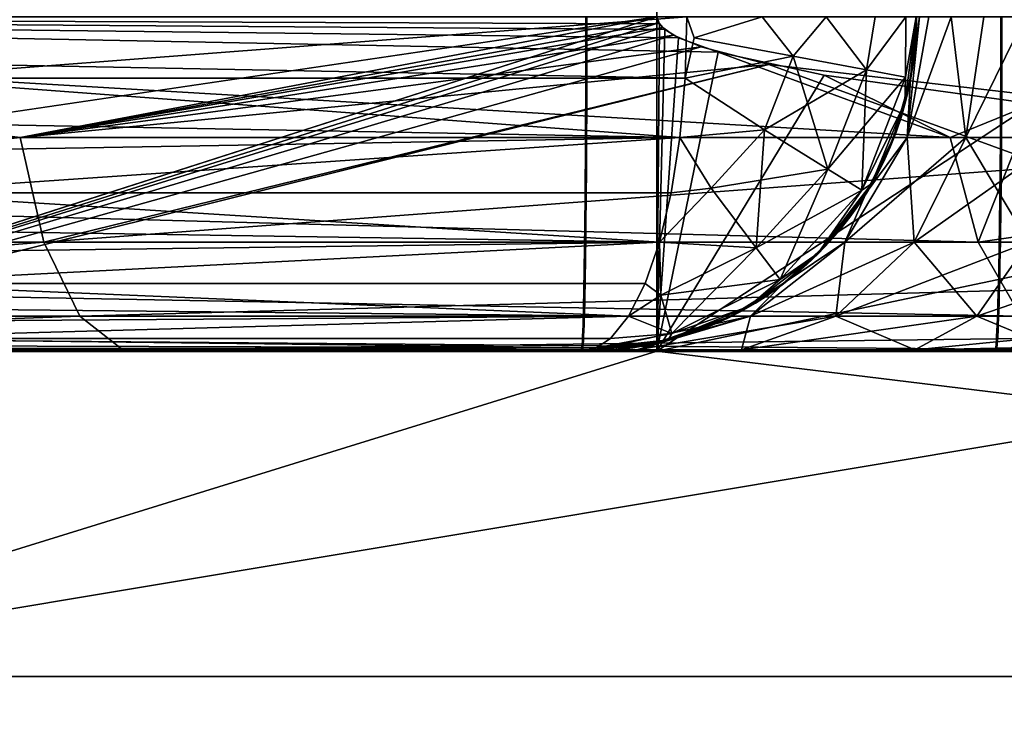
# Model space of a CAD drawing. Header units: millimetres. Extents: x 0 to 359, y -334 to 1.
# Tile 26 of 216: x 57.114 to 57.703, y -332.724 to -332.302. Entities that reach past the tile are written whole.
import ezdxf

# ---------------------------------------------------------------- set-up
doc = ezdxf.new("R2010")
doc.units = ezdxf.units.MM
doc.header["$MEASUREMENT"] = 0
doc.layers.add('0 Misc', color=7, linetype='Continuous', lineweight=35)
doc.layers.add('10 Raster Images', color=7, linetype='Continuous', lineweight=35)

msp = doc.modelspace()

# ---------------------------------------------------------------- linework, layer by layer
at = {"layer": '0 Misc', "color": 160, "linetype": 'Continuous', "lineweight": 25}
for p, q in [((50.60258, -332.5, 279.40315), (57.63943, -332.5, 279.37348)), ((50.60258, -332.5, 279.40315), (57.69743, -332.5, 279.40315)), ((50.60258, -332.5, 296.59685), (57.69743, -332.5, 296.59685)), ((50.60258, -332.5, 296.59685), (57.63943, -332.5, 296.62652)), ((50.66426, -332.5, 279.37117), (57.63943, -332.5, 279.37348)), ((50.66426, -332.5, 296.62883), (57.63943, -332.5, 296.62652)), ((50.66426, -332.5, 296.62883), (57.58052, -332.5, 296.671)), ((50.71948, -332.5, 279.329), (57.58052, -332.5, 279.329)), ((50.71948, -332.5, 279.329), (57.63943, -332.5, 279.37348)), ((50.71948, -332.5, 296.671), (57.58052, -332.5, 296.671)), ((50.71948, -332.5, 296.671), (57.53079, -332.5, 296.72555)), ((50.76921, -332.5, 279.27445), (57.53079, -332.5, 279.27445)), ((50.76921, -332.5, 279.27445), (57.58052, -332.5, 279.329)), ((50.76921, -332.5, 296.72555), (57.53079, -332.5, 296.72555)), ((50.76921, -332.5, 296.72555), (57.49194, -332.5, 296.78831)), ((50.80806, -332.5, 279.21169), (57.49194, -332.5, 279.21169)), ((50.80806, -332.5, 279.21169), (57.53079, -332.5, 279.27445)), ((50.80806, -332.5, 296.78831), (57.49194, -332.5, 296.78831)), ((50.80806, -332.5, 296.78831), (57.46527, -332.5, 296.85714)), ((50.83473, -332.5, 279.14286), (57.45383, -332.5, 279.08866)), ((50.83473, -332.5, 279.14286), (57.46527, -332.5, 279.14286)), ((50.83473, -332.5, 279.14286), (57.49194, -332.5, 279.21169)), ((50.83473, -332.5, 296.85714), (57.46527, -332.5, 296.85714)), ((50.83473, -332.5, 296.85714), (57.45383, -332.5, 296.91134)), ((50.8483, -332.5, 279.0703), (57.45383, -332.5, 279.08866)), ((50.8483, -332.5, 296.9297), (57.45383, -332.5, 296.91134)), ((50.8483, -332.5, 296.9297), (57.45, -332.5, 296.96661)), ((50.85001, -332.5, 278.03978), (57.45, -332.5, 278.03978)), ((50.85001, -332.5, 278.03978), (57.45, -332.5, 279.03339)), ((50.85001, -332.5, 279.03339), (57.45, -332.5, 279.03339)), ((50.85001, -332.5, 279.03339), (57.45383, -332.5, 279.08866)), ((50.85001, -332.5, 296.96661), (57.45, -332.5, 296.96661)), ((50.85001, -332.5, 296.96661), (57.45, -332.5, 297.96022)), ((50.85001, -332.5, 297.96022), (57.45, -332.5, 297.96022)), ((52.72125, -332.5, 277.60506), (57.45, -332.5, 278.03978)), ((54.15, -332.5, 296.3), (57.69743, -332.5, 296.59685)), ((55.38705, -332.5, 279.79271), (57.69743, -332.5, 279.40315)), ((55.38705, -332.5, 279.79271), (59.17796, -332.5, 280.17634)), ((55.38705, -332.5, 296.20729), (57.69743, -332.5, 296.59685)), ((56.59647, -332.5, 295.93126), (59.17796, -332.5, 295.82366)), ((56.59647, -332.5, 295.93126), (57.69743, -332.5, 296.59685)), ((57.18233, -332.5, 280.27375), (59.17796, -332.5, 280.17634)), ((57.18233, -332.5, 280.27375), (60.2402, -332.5, 280.97153))]:
    msp.add_line(p, q, dxfattribs=at).dxf.unprotected_set("ltscale", 0)
at = {"layer": '0 Misc', "color": 160, "linetype": 'Continuous', "lineweight": 50}
for p, q in [((57.45, -332.5, 297.96022), (57.45, -332.5, 296.9666)), ((57.45, -332.5, 279.0334), (57.45, -332.5, 278.03978))]:
    msp.add_line(p, q, dxfattribs=at).dxf.unprotected_set("ltscale", 0)
at = {"layer": '0 Misc', "color": 160, "linetype": 'Continuous', "lineweight": 50, "extrusion": (0, 0, -1)}
for centre in [(-57.45, -332.3, -297.96022), (-57.45, -332.3, -279.0334)]:
    msp.add_arc(centre, 0.2, 180, 270, dxfattribs=at).dxf.unprotected_set("ltscale", 0)
at = {"layer": '0 Misc', "color": 160, "linetype": 'Continuous', "lineweight": 50}
for centre in [(57.45, -332.3, 296.9666), (57.45, -332.3, 278.03978)]:
    msp.add_arc(centre, 0.2, 270, 0, dxfattribs=at).dxf.unprotected_set("ltscale", 0)
at = {"layer": '0 Misc', "color": 160, "linetype": 'Continuous', "lineweight": 50, "extrusion": (-0.999903, 0, -0.013959)}
msp.add_arc((332.3, 277.21077, -61.32544), 0.2, 270, 0, dxfattribs=at).dxf.unprotected_set("ltscale", 0)
at = {"layer": '0 Misc', "color": 160, "linetype": 'Continuous', "lineweight": 50, "extrusion": (-0.999903, 0, 0.013959)}
msp.add_arc((332.3, 298.73311, -53.2853), 0.2, 0, 90, dxfattribs=at).dxf.unprotected_set("ltscale", 0)
at = {"layer": '0 Misc', "color": 160, "linetype": 'Continuous', "lineweight": 50, "extrusion": (0.999841, 0, 0.01785)}
msp.add_arc((-332.3, 278.32871, 62.6757), 0.2, 180, 270, dxfattribs=at).dxf.unprotected_set("ltscale", 0)
at = {"layer": '0 Misc', "color": 160, "linetype": 'Continuous', "lineweight": 50, "extrusion": (0.999841, 0, -0.01785)}
msp.add_arc((-332.3, 297.57952, 52.39384), 0.2, 90, 180, dxfattribs=at).dxf.unprotected_set("ltscale", 0)
at = {"layer": '0 Misc', "color": 160, "linetype": 'Continuous', "lineweight": 50, "extrusion": (0, 1, 0)}
for radius, start, end in [(10.49267, 251.669044, 288.330956), (10.49267, 71.669044, 108.330956), (9.3, 112.423113, 247.576887)]:
    msp.add_arc((-54.15, 288, -332.5), radius, start, end, dxfattribs=at).dxf.unprotected_set("ltscale", 0)
at = {"layer": '0 Misc', "color": 160, "linetype": 'Continuous', "lineweight": 50, "extrusion": (0, -1, 0)}
for centre, start, end in [((57.85, 279.0334, 332.5), 112.42311, 180), ((57.85, 296.9666, 332.5), 180, 247.57689)]:
    msp.add_arc(centre, 0.4, start, end, dxfattribs=at).dxf.unprotected_set("ltscale", 0)
at = {"layer": '0 Misc', "color": 7, "lineweight": 25}
for points in [[(49.39999, -316, 286.75), (49.64268, -333.63063, 286.75), (59.4, -316, 286.75)], [(59.4, -316, 289.25), (49.39999, -333.58032, 289.25), (49.39999, -316, 289.25)], [(49.39999, -333.58032, 289.25), (59.4, -316, 289.25), (49.39999, -333.59941, 289.25)], [(49.39999, -333.59941, 289.25), (59.4, -316, 289.25), (49.64268, -333.63063, 289.25)], [(59.4, -316, 286.75), (49.64268, -333.63063, 286.75), (52.16978, -333.94113, 286.75)], [(49.64268, -333.63063, 289.25), (59.4, -316, 289.25), (50.71928, -333.7672, 289.25)], [(50.71928, -333.7672, 289.25), (59.4, -316, 289.25), (52.16978, -333.94113, 289.25)], [(59.4, -316, 286.75), (52.16978, -333.94113, 286.75), (52.23437, -333.94348, 286.75)], [(52.16978, -333.94113, 289.25), (59.4, -316, 289.25), (52.23437, -333.94348, 289.25)], [(59.4, -316, 286.75), (52.23437, -333.94348, 286.75), (52.29859, -333.9362, 286.75)], [(52.23437, -333.94348, 289.25), (59.4, -316, 289.25), (52.29859, -333.9362, 289.25)], [(59.4, -316, 286.75), (52.29859, -333.9362, 286.75), (52.36105, -333.91951, 286.75)], [(52.29859, -333.9362, 289.25), (59.4, -316, 289.25), (52.36105, -333.91951, 289.25)], [(59.4, -316, 286.75), (52.36105, -333.91951, 286.75), (52.42022, -333.89352, 286.75)], [(52.36105, -333.91951, 289.25), (59.4, -316, 289.25), (52.42022, -333.89352, 289.25)], [(59.4, -316, 286.75), (52.42022, -333.89352, 286.75), (53.00159, -333.60089, 286.75)], [(52.42022, -333.89352, 289.25), (59.4, -316, 289.25), (53.33276, -333.45839, 289.25)], [(59.4, -316, 286.75), (53.00159, -333.60089, 286.75), (53.98984, -333.26297, 286.75)], [(53.33276, -333.45839, 289.25), (59.4, -316, 289.25), (53.8828, -333.28467, 289.25)], [(53.8828, -333.28467, 289.25), (59.4, -316, 289.25), (54.34553, -333.22751, 289.25)], [(59.4, -316, 286.75), (53.98984, -333.26297, 286.75), (54.45447, -333.22751, 286.75)], [(54.34553, -333.22751, 289.25), (59.4, -316, 289.25), (54.81017, -333.26297, 289.25)], [(59.4, -316, 286.75), (54.45447, -333.22751, 286.75), (54.91721, -333.28467, 286.75)], [(54.81017, -333.26297, 289.25), (59.4, -316, 289.25), (55.7984, -333.60089, 289.25)], [(59.4, -316, 286.75), (54.91721, -333.28467, 286.75), (55.46724, -333.45839, 286.75)], [(59.4, -316, 286.75), (55.46724, -333.45839, 286.75), (56.37978, -333.89352, 286.75)], [(55.60528, -316, 280.09132), (57.495, -316, 280.62294), (56.87214, -332.5, 280.39155)], [(57.495, -316, 295.37706), (55.60528, -316, 295.90868), (56.14108, -332.5, 295.80824)], [(55.7984, -333.60089, 289.25), (59.4, -316, 289.25), (56.37978, -333.89352, 289.25)], [(57.495, -332.3, 295.37706), (57.495, -316, 295.37706), (56.14108, -332.5, 295.80824)], [(59.4, -316, 286.75), (56.37978, -333.89352, 286.75), (56.43895, -333.91951, 286.75)], [(56.37978, -333.89352, 289.25), (59.4, -316, 289.25), (56.43895, -333.91951, 289.25)], [(59.4, -316, 286.75), (56.43895, -333.91951, 286.75), (56.5014, -333.9362, 286.75)], [(56.43895, -333.91951, 289.25), (59.4, -316, 289.25), (56.5014, -333.9362, 289.25)], [(59.4, -316, 286.75), (56.5014, -333.9362, 286.75), (56.56564, -333.94348, 286.75)], [(56.5014, -333.9362, 289.25), (59.4, -316, 289.25), (56.56564, -333.94348, 289.25)], [(59.4, -316, 286.75), (56.56564, -333.94348, 286.75), (56.63023, -333.94113, 286.75)], [(56.56564, -333.94348, 289.25), (59.4, -316, 289.25), (56.63023, -333.94113, 289.25)], [(59.4, -316, 286.75), (56.63023, -333.94113, 286.75), (58.08071, -333.7672, 286.75)], [(56.63023, -333.94113, 289.25), (59.4, -316, 289.25), (59.15731, -333.63063, 289.25)], [(57.495, -316, 280.62294), (57.495, -332.3, 280.62294), (56.87214, -332.5, 280.39155)], [(55.35925, -332.37225, 296.02288), (56.44798, -332.3, 295.76719), (57.67032, -332.37225, 295.31002)], [(55.60552, -332.33675, 277.4103), (55.60599, -332.3, 277.40693), (57.51183, -332.33675, 277.85316)], [(55.60599, -332.3, 277.40693), (57.5129, -332.3, 277.84993), (57.51183, -332.33675, 277.85316)], [(57.495, -332.5, 295.37706), (57.495, -332.3, 295.37706), (56.14108, -332.5, 295.80824)], [(56.44798, -332.3, 295.76719), (57.495, -332.3, 295.37706), (57.4965, -332.30431, 295.37643)], [(57.49966, -332.30759, 295.3751), (56.44798, -332.3, 295.76719), (57.4965, -332.30431, 295.37643)], [(57.49966, -332.30759, 295.3751), (57.50786, -332.31259, 295.37165), (56.44798, -332.3, 295.76719)], [(56.44798, -332.3, 295.76719), (57.50786, -332.31259, 295.37165), (57.53165, -332.32124, 295.36157)], [(57.67032, -332.37225, 295.31002), (56.44798, -332.3, 295.76719), (57.53165, -332.32124, 295.36157)], [(57.495, -332.3, 280.62294), (56.53751, -332.3, 280.25986), (57.1142, -332.37225, 280.44735)], [(57.1142, -332.37225, 280.44735), (56.53751, -332.3, 280.25986), (56.5415, -332.37225, 280.24696)], [(57.495, -332.3, 280.62294), (57.49605, -332.3036, 280.62338), (56.87214, -332.5, 280.39155)], [(57.51183, -332.33675, 298.14684), (57.5129, -332.3, 298.15007), (57.03393, -332.33675, 298.29287)], [(57.03393, -332.33675, 298.29287), (57.5129, -332.3, 298.15007), (57.03484, -332.3, 298.29615)], [(57.495, -332.3, 280.62294), (57.1142, -332.37225, 280.44735), (57.49605, -332.3036, 280.62338)], [(57.495, -332.5, 295.37706), (57.4965, -332.30431, 295.37643), (57.495, -332.3, 295.37706)], [(57.5129, -332.3, 277.84993), (57.51724, -332.31258, 277.85184), (57.51183, -332.33675, 277.85316)], [(57.5129, -332.3, 298.15007), (57.51183, -332.33675, 298.14684), (57.51724, -332.31258, 298.14816)], [(57.5129, -332.3, 277.84993), (57.55795, -332.3, 277.87141), (57.51724, -332.31258, 277.85184)], [(57.5129, -332.3, 298.15007), (57.51724, -332.31258, 298.14816), (57.55795, -332.3, 298.12859)], [(57.51724, -332.31258, 277.85184), (57.55795, -332.3, 277.87141), (57.57637, -332.32362, 277.88657)], [(57.55795, -332.3, 298.12859), (57.51724, -332.31258, 298.14816), (57.57637, -332.32362, 298.11343)], [(57.57637, -332.32362, 277.88657), (57.55795, -332.3, 277.87141), (57.59627, -332.3, 277.90337)], [(57.55795, -332.3, 298.12859), (57.57637, -332.32362, 298.11343), (57.59627, -332.3, 298.09663)], [(57.59627, -332.3, 277.90337), (57.62025, -332.33183, 277.93978), (57.57637, -332.32362, 277.88657)], [(57.57637, -332.32362, 298.11343), (57.62025, -332.33183, 298.06022), (57.59627, -332.3, 298.09663)], [(57.59627, -332.3, 277.90337), (57.62548, -332.3, 277.94383), (57.62025, -332.33183, 277.93978)], [(57.62025, -332.33183, 298.06022), (57.62548, -332.3, 298.05617), (57.59627, -332.3, 298.09663)], [(57.62025, -332.33183, 277.93978), (57.62548, -332.3, 277.94383), (57.64378, -332.3, 277.99026)], [(57.64361, -332.3362, 278.00505), (57.62025, -332.33183, 277.93978), (57.64378, -332.3, 277.99026)], [(57.64378, -332.3, 298.00974), (57.62548, -332.3, 298.05617), (57.62025, -332.33183, 298.06022)], [(57.62025, -332.33183, 298.06022), (57.64361, -332.3362, 297.99495), (57.64378, -332.3, 298.00974)], [(57.64319, -332.35176, 297.96022), (57.64659, -332.33675, 296.96661), (57.65, -332.3, 297.96022)], [(57.64319, -332.35176, 278.03978), (57.65, -332.3, 278.03978), (57.64659, -332.33675, 279.03339)], [(57.64361, -332.3362, 278.00505), (57.65, -332.3, 278.03978), (57.64319, -332.35176, 278.03978)], [(57.64361, -332.3362, 297.99495), (57.64319, -332.35176, 297.96022), (57.65, -332.3, 297.96022)], [(57.64361, -332.3362, 278.00505), (57.64378, -332.3, 277.99026), (57.65, -332.3, 278.03978)], [(57.64361, -332.3362, 297.99495), (57.65, -332.3, 297.96022), (57.64378, -332.3, 298.00974)], [(57.64465, -332.37225, 279.09182), (57.64659, -332.33675, 279.03339), (57.65192, -332.3, 279.06103)], [(57.64465, -332.37225, 279.09182), (57.65192, -332.3, 279.06103), (57.65764, -332.3, 279.08813)], [(57.67097, -332.3, 279.12254), (57.64465, -332.37225, 279.09182), (57.65764, -332.3, 279.08813)], [(57.64465, -332.37225, 279.09182), (57.67097, -332.3, 279.12254), (57.67962, -332.37225, 279.16206)], [(57.65764, -332.3, 296.91187), (57.64465, -332.37225, 296.90818), (57.67097, -332.3, 296.87746)], [(57.65764, -332.3, 296.91187), (57.65192, -332.3, 296.93897), (57.64465, -332.37225, 296.90818)], [(57.64465, -332.37225, 296.90818), (57.65192, -332.3, 296.93897), (57.64659, -332.33675, 296.96661)], [(57.67962, -332.37225, 296.83794), (57.67097, -332.3, 296.87746), (57.64465, -332.37225, 296.90818)], [(57.64659, -332.33675, 296.96661), (57.65, -332.3, 296.96661), (57.65, -332.3, 297.96022)], [(57.65, -332.3, 278.03978), (57.65, -332.3, 279.03339), (57.64659, -332.33675, 279.03339)], [(57.64659, -332.33675, 279.03339), (57.65, -332.3, 279.03339), (57.65192, -332.3, 279.06103)], [(57.64659, -332.33675, 296.96661), (57.65192, -332.3, 296.93897), (57.65, -332.3, 296.96661)], [(57.6904, -332.3, 279.15392), (57.67962, -332.37225, 279.16206), (57.67097, -332.3, 279.12254)], [(57.67097, -332.3, 296.87746), (57.67962, -332.37225, 296.83794), (57.6904, -332.3, 296.84608)], [(57.6904, -332.3, 279.15392), (57.71526, -332.3, 279.1812), (57.67962, -332.37225, 279.16206)], [(57.67962, -332.37225, 279.16206), (57.71526, -332.3, 279.1812), (57.7376, -332.37225, 279.21492)], [(57.67962, -332.37225, 296.83794), (57.7376, -332.37225, 296.78508), (57.71526, -332.3, 296.8188)], [(57.67962, -332.37225, 296.83794), (57.71526, -332.3, 296.8188), (57.6904, -332.3, 296.84608)], [(57.49605, -332.3036, 280.62338), (57.49847, -332.30655, 280.6244), (56.87214, -332.5, 280.39155)], [(57.49847, -332.30655, 280.6244), (57.50491, -332.31107, 280.62711), (56.87214, -332.5, 280.39155)], [(57.1142, -332.37225, 280.44735), (57.49847, -332.30655, 280.6244), (57.49605, -332.3036, 280.62338)], [(57.50491, -332.31107, 280.62711), (57.49847, -332.30655, 280.6244), (57.1142, -332.37225, 280.44735)], [(57.49966, -332.30759, 295.3751), (57.4965, -332.30431, 295.37643), (57.495, -332.5, 295.37706)], [(57.50491, -332.31107, 280.62711), (57.52141, -332.31804, 280.63408), (56.87214, -332.5, 280.39155)], [(57.50491, -332.31107, 280.62711), (57.1142, -332.37225, 280.44735), (57.52141, -332.31804, 280.63408)], [(57.50786, -332.31259, 295.37165), (57.49966, -332.30759, 295.3751), (57.495, -332.5, 295.37706)], [(57.50786, -332.31259, 295.37165), (57.495, -332.5, 295.37706), (57.53165, -332.32124, 295.36157)], [(57.51724, -332.31258, 277.85184), (57.57637, -332.32362, 277.88657), (57.51183, -332.33675, 277.85316)], [(57.51724, -332.31258, 298.14816), (57.51183, -332.33675, 298.14684), (57.57637, -332.32362, 298.11343)], [(57.52141, -332.31804, 280.63408), (57.562, -332.32869, 280.65141), (56.87214, -332.5, 280.39155)], [(57.1142, -332.37225, 280.44735), (57.562, -332.32869, 280.65141), (57.52141, -332.31804, 280.63408)], [(57.495, -332.5, 295.37706), (57.59509, -332.33502, 295.33423), (57.53165, -332.32124, 295.36157)], [(57.57637, -332.32362, 277.88657), (57.5593, -332.36768, 277.88657), (57.51183, -332.33675, 277.85316)], [(57.51183, -332.33675, 298.14684), (57.5593, -332.36768, 298.11343), (57.57637, -332.32362, 298.11343)], [(57.67032, -332.37225, 295.31002), (57.53165, -332.32124, 295.36157), (57.59509, -332.33502, 295.33423)], [(57.57637, -332.32362, 277.88657), (57.62025, -332.33183, 277.93978), (57.5593, -332.36768, 277.88657)], [(57.5593, -332.36768, 298.11343), (57.59726, -332.39117, 298.06022), (57.57637, -332.32362, 298.11343)], [(57.57637, -332.32362, 298.11343), (57.59726, -332.39117, 298.06022), (57.62025, -332.33183, 298.06022)], [(57.562, -332.32869, 280.65141), (58.03192, -332.5, 280.87195), (56.87214, -332.5, 280.39155)], [(57.1142, -332.37225, 280.44735), (57.12833, -332.43474, 280.41133), (57.562, -332.32869, 280.65141)], [(57.12833, -332.43474, 280.41133), (57.94793, -332.37343, 280.82977), (57.562, -332.32869, 280.65141)], [(57.562, -332.32869, 280.65141), (57.94793, -332.37343, 280.82977), (58.03192, -332.5, 280.87195)], [(57.71976, -332.3522, 295.2787), (57.59509, -332.33502, 295.33423), (57.495, -332.5, 295.37706)], [(57.62025, -332.33183, 277.93978), (57.59726, -332.39117, 277.93978), (57.5593, -332.36768, 277.88657)], [(57.71976, -332.3522, 295.2787), (57.67032, -332.37225, 295.31002), (57.59509, -332.33502, 295.33423)], [(57.59726, -332.39117, 277.93978), (57.62025, -332.33183, 277.93978), (57.64361, -332.3362, 278.00505)], [(57.62025, -332.33183, 298.06022), (57.59726, -332.39117, 298.06022), (57.61746, -332.40369, 297.99495)], [(57.59726, -332.39117, 277.93978), (57.64361, -332.3362, 278.00505), (57.61746, -332.40369, 278.00505)], [(57.62025, -332.33183, 298.06022), (57.61746, -332.40369, 297.99495), (57.64361, -332.3362, 297.99495)], [(57.64361, -332.3362, 278.00505), (57.64319, -332.35176, 278.03978), (57.61746, -332.40369, 278.00505)], [(57.64319, -332.35176, 297.96022), (57.64361, -332.3362, 297.99495), (57.61746, -332.40369, 297.99495)], [(55.60191, -332.40529, 277.4366), (55.60552, -332.33675, 277.4103), (57.50865, -332.37225, 277.86275)], [(55.60552, -332.33675, 277.4103), (57.51183, -332.33675, 277.85316), (57.50865, -332.37225, 277.86275)], [(57.02676, -332.40529, 298.26731), (57.50865, -332.37225, 298.13725), (57.03393, -332.33675, 298.29287)], [(57.03393, -332.33675, 298.29287), (57.50865, -332.37225, 298.13725), (57.51183, -332.33675, 298.14684)], [(57.5593, -332.36768, 277.88657), (57.50865, -332.37225, 277.86275), (57.51183, -332.33675, 277.85316)], [(57.51183, -332.33675, 298.14684), (57.50865, -332.37225, 298.13725), (57.5593, -332.36768, 298.11343)], [(57.64319, -332.35176, 297.96022), (57.6365, -332.37225, 296.96661), (57.64659, -332.33675, 296.96661)], [(57.6365, -332.37225, 279.03339), (57.64319, -332.35176, 278.03978), (57.64659, -332.33675, 279.03339)], [(57.64465, -332.37225, 279.09182), (57.6365, -332.37225, 279.03339), (57.64659, -332.33675, 279.03339)], [(57.64465, -332.37225, 296.90818), (57.64659, -332.33675, 296.96661), (57.6365, -332.37225, 296.96661)], [(57.71976, -332.3522, 295.2787), (57.495, -332.5, 295.37706), (58.05922, -332.38158, 295.11408)], [(57.64319, -332.35176, 278.03978), (57.62321, -332.39999, 278.03978), (57.61746, -332.40369, 278.00505)], [(57.64319, -332.35176, 297.96022), (57.61746, -332.40369, 297.99495), (57.62321, -332.39999, 297.96022)], [(57.62321, -332.39999, 297.96022), (57.6365, -332.37225, 296.96661), (57.64319, -332.35176, 297.96022)], [(57.6365, -332.37225, 279.03339), (57.62321, -332.39999, 278.03978), (57.64319, -332.35176, 278.03978)], [(57.71976, -332.3522, 295.2787), (57.6871, -332.43474, 295.34488), (57.67032, -332.37225, 295.31002)], [(58.05922, -332.38158, 295.11408), (57.6871, -332.43474, 295.34488), (57.71976, -332.3522, 295.2787)], [(57.52747, -332.40259, 277.88657), (57.50865, -332.37225, 277.86275), (57.5593, -332.36768, 277.88657)], [(57.5593, -332.36768, 298.11343), (57.50865, -332.37225, 298.13725), (57.52747, -332.40259, 298.11343)], [(57.52747, -332.40259, 277.88657), (57.5593, -332.36768, 277.88657), (57.59726, -332.39117, 277.93978)], [(57.5593, -332.36768, 298.11343), (57.52747, -332.40259, 298.11343), (57.55438, -332.43822, 298.06022)], [(57.55438, -332.43822, 298.06022), (57.59726, -332.39117, 298.06022), (57.5593, -332.36768, 298.11343)], [(57.6871, -332.43474, 295.34488), (55.35925, -332.37225, 296.02288), (57.67032, -332.37225, 295.31002)], [(57.6871, -332.43474, 295.34488), (55.36502, -332.43474, 296.06115), (55.35925, -332.37225, 296.02288)], [(55.60191, -332.40529, 277.4366), (57.50865, -332.37225, 277.86275), (57.50348, -332.40529, 277.87836)], [(56.5415, -332.37225, 280.24696), (56.5529, -332.43474, 280.20998), (57.1142, -332.37225, 280.44735)], [(57.12833, -332.43474, 280.41133), (57.1142, -332.37225, 280.44735), (56.5529, -332.43474, 280.20998)], [(57.50348, -332.40529, 298.12164), (57.50865, -332.37225, 298.13725), (57.02676, -332.40529, 298.26731)], [(57.12833, -332.43474, 280.41133), (58.74229, -332.43474, 281.26434), (57.94793, -332.37343, 280.82977)], [(57.50348, -332.40529, 277.87836), (57.50865, -332.37225, 277.86275), (57.52747, -332.40259, 277.88657)], [(57.52747, -332.40259, 298.11343), (57.50865, -332.37225, 298.13725), (57.50348, -332.40529, 298.12164)], [(57.60743, -332.43474, 279.10241), (57.64465, -332.37225, 279.09182), (57.64874, -332.43474, 279.18538)], [(57.60743, -332.43474, 279.10241), (57.62004, -332.40529, 279.03339), (57.64465, -332.37225, 279.09182)], [(57.60743, -332.43474, 296.89759), (57.64874, -332.43474, 296.81462), (57.67962, -332.37225, 296.83794)], [(57.64465, -332.37225, 296.90818), (57.62004, -332.40529, 296.96661), (57.60743, -332.43474, 296.89759)], [(57.67962, -332.37225, 296.83794), (57.64465, -332.37225, 296.90818), (57.60743, -332.43474, 296.89759)], [(57.62321, -332.39999, 297.96022), (57.62004, -332.40529, 296.96661), (57.6365, -332.37225, 296.96661)], [(57.62004, -332.40529, 279.03339), (57.62321, -332.39999, 278.03978), (57.6365, -332.37225, 279.03339)], [(57.62004, -332.40529, 279.03339), (57.6365, -332.37225, 279.03339), (57.64465, -332.37225, 279.09182)], [(57.62004, -332.40529, 296.96661), (57.64465, -332.37225, 296.90818), (57.6365, -332.37225, 296.96661)], [(57.64874, -332.43474, 279.18538), (57.64465, -332.37225, 279.09182), (57.67962, -332.37225, 279.16206)], [(57.64874, -332.43474, 279.18538), (57.67962, -332.37225, 279.16206), (57.71723, -332.43474, 279.24782)], [(57.71723, -332.43474, 296.75218), (57.7376, -332.37225, 296.78508), (57.64874, -332.43474, 296.81462)], [(57.64874, -332.43474, 296.81462), (57.7376, -332.37225, 296.78508), (57.67962, -332.37225, 296.83794)], [(57.67962, -332.37225, 279.16206), (57.7376, -332.37225, 279.21492), (57.71723, -332.43474, 279.24782)], [(57.495, -332.5, 295.37706), (59.10228, -332.5, 294.47214), (58.05922, -332.38158, 295.11408)], [(58.05922, -332.38158, 295.11408), (58.95905, -332.42708, 294.57348), (57.6871, -332.43474, 295.34488)], [(57.59726, -332.39117, 277.93978), (57.55438, -332.43822, 277.93978), (57.52747, -332.40259, 277.88657)], [(57.59726, -332.39117, 277.93978), (57.61746, -332.40369, 278.00505), (57.55438, -332.43822, 277.93978)], [(57.5687, -332.45718, 297.99495), (57.59726, -332.39117, 298.06022), (57.55438, -332.43822, 298.06022)], [(57.61746, -332.40369, 297.99495), (57.59726, -332.39117, 298.06022), (57.5687, -332.45718, 297.99495)], [(57.59142, -332.44142, 297.96022), (57.62004, -332.40529, 296.96661), (57.62321, -332.39999, 297.96022)], [(57.62321, -332.39999, 278.03978), (57.5978, -332.43474, 279.03339), (57.59142, -332.44142, 278.03978)], [(57.61746, -332.40369, 278.00505), (57.62321, -332.39999, 278.03978), (57.59142, -332.44142, 278.03978)], [(57.61746, -332.40369, 297.99495), (57.59142, -332.44142, 297.96022), (57.62321, -332.39999, 297.96022)], [(57.62004, -332.40529, 279.03339), (57.5978, -332.43474, 279.03339), (57.62321, -332.39999, 278.03978)], [(55.60191, -332.40529, 277.4366), (57.49648, -332.43474, 277.89948), (55.59516, -332.45961, 277.48566)], [(57.49648, -332.43474, 277.89948), (55.60191, -332.40529, 277.4366), (57.50348, -332.40529, 277.87836)], [(57.49648, -332.43474, 298.10052), (57.02676, -332.40529, 298.26731), (57.0134, -332.45961, 298.21963)], [(57.49648, -332.43474, 298.10052), (57.50348, -332.40529, 298.12164), (57.02676, -332.40529, 298.26731)], [(57.55438, -332.43822, 277.93978), (57.49648, -332.43474, 277.89948), (57.52747, -332.40259, 277.88657)], [(57.52747, -332.40259, 277.88657), (57.49648, -332.43474, 277.89948), (57.50348, -332.40529, 277.87836)], [(57.49648, -332.43474, 298.10052), (57.52747, -332.40259, 298.11343), (57.50348, -332.40529, 298.12164)], [(57.52747, -332.40259, 298.11343), (57.49648, -332.43474, 298.10052), (57.55438, -332.43822, 298.06022)], [(57.61746, -332.40369, 278.00505), (57.5687, -332.45718, 278.00505), (57.55438, -332.43822, 277.93978)], [(57.5687, -332.45718, 278.00505), (57.61746, -332.40369, 278.00505), (57.59142, -332.44142, 278.03978)], [(57.61746, -332.40369, 297.99495), (57.5687, -332.45718, 297.99495), (57.59142, -332.44142, 297.96022)], [(57.59142, -332.44142, 297.96022), (57.5978, -332.43474, 296.96661), (57.62004, -332.40529, 296.96661)], [(57.5978, -332.43474, 279.03339), (57.62004, -332.40529, 279.03339), (57.60743, -332.43474, 279.10241)], [(57.5978, -332.43474, 296.96661), (57.60743, -332.43474, 296.89759), (57.62004, -332.40529, 296.96661)], [(57.6871, -332.43474, 295.34488), (58.95905, -332.42708, 294.57348), (57.71255, -332.47903, 295.39772)], [(57.71255, -332.47903, 295.39772), (55.36502, -332.43474, 296.06115), (57.6871, -332.43474, 295.34488)], [(55.36502, -332.43474, 296.06115), (57.71255, -332.47903, 295.39772), (55.37376, -332.47903, 296.11914)], [(57.48791, -332.45961, 277.92537), (55.59516, -332.45961, 277.48566), (57.49648, -332.43474, 277.89948)], [(57.12833, -332.43474, 280.41133), (56.5529, -332.43474, 280.20998), (56.57019, -332.47903, 280.15393)], [(56.57019, -332.47903, 280.15393), (57.14977, -332.47903, 280.35673), (57.12833, -332.43474, 280.41133)], [(57.0134, -332.45961, 298.21963), (57.48791, -332.45961, 298.07463), (57.49648, -332.43474, 298.10052)], [(58.74229, -332.43474, 281.26434), (57.12833, -332.43474, 280.41133), (57.14977, -332.47903, 280.35673)], [(57.14977, -332.47903, 280.35673), (58.77534, -332.47903, 281.21587), (58.74229, -332.43474, 281.26434)], [(57.48791, -332.45961, 277.92537), (57.49648, -332.43474, 277.89948), (57.4974, -332.4666, 277.93978)], [(57.4974, -332.4666, 298.06022), (57.49648, -332.43474, 298.10052), (57.48791, -332.45961, 298.07463)], [(57.4974, -332.4666, 277.93978), (57.49648, -332.43474, 277.89948), (57.55438, -332.43822, 277.93978)], [(57.4974, -332.4666, 298.06022), (57.55438, -332.43822, 298.06022), (57.49648, -332.43474, 298.10052)], [(57.57053, -332.45961, 279.03339), (57.60743, -332.43474, 279.10241), (57.55102, -332.47903, 279.11847)], [(57.60194, -332.47903, 279.22073), (57.55102, -332.47903, 279.11847), (57.60743, -332.43474, 279.10241)], [(57.57053, -332.45961, 296.96661), (57.55102, -332.47903, 296.88153), (57.60743, -332.43474, 296.89759)], [(57.60743, -332.43474, 296.89759), (57.55102, -332.47903, 296.88153), (57.64874, -332.43474, 296.81462)], [(57.64874, -332.43474, 296.81462), (57.55102, -332.47903, 296.88153), (57.60194, -332.47903, 296.77927)], [(57.57053, -332.45961, 296.96661), (57.5978, -332.43474, 296.96661), (57.59142, -332.44142, 297.96022)], [(57.59142, -332.44142, 278.03978), (57.5978, -332.43474, 279.03339), (57.57053, -332.45961, 279.03339)], [(57.57053, -332.45961, 279.03339), (57.5978, -332.43474, 279.03339), (57.60743, -332.43474, 279.10241)], [(57.5978, -332.43474, 296.96661), (57.57053, -332.45961, 296.96661), (57.60743, -332.43474, 296.89759)], [(57.64874, -332.43474, 279.18538), (57.60194, -332.47903, 279.22073), (57.60743, -332.43474, 279.10241)], [(57.60194, -332.47903, 279.22073), (57.64874, -332.43474, 279.18538), (57.68636, -332.47903, 279.29769)], [(57.71723, -332.43474, 296.75218), (57.64874, -332.43474, 296.81462), (57.60194, -332.47903, 296.77927)], [(57.60194, -332.47903, 296.77927), (57.68636, -332.47903, 296.70231), (57.71723, -332.43474, 296.75218)], [(57.71723, -332.43474, 279.24782), (57.68636, -332.47903, 279.29769), (57.64874, -332.43474, 279.18538)], [(57.71723, -332.43474, 279.24782), (57.7434, -332.45961, 279.29174), (57.68636, -332.47903, 279.29769)], [(57.68636, -332.47903, 296.70231), (57.7434, -332.45961, 296.70826), (57.71723, -332.43474, 296.75218)], [(57.4974, -332.4666, 277.93978), (57.55438, -332.43822, 277.93978), (57.5687, -332.45718, 278.00505)], [(57.55438, -332.43822, 298.06022), (57.4974, -332.4666, 298.06022), (57.5039, -332.48944, 297.99495)], [(57.5687, -332.45718, 297.99495), (57.55438, -332.43822, 298.06022), (57.5039, -332.48944, 297.99495)], [(57.57053, -332.45961, 296.96661), (57.59142, -332.44142, 297.96022), (57.55, -332.47321, 297.96022)], [(57.55, -332.47321, 278.03978), (57.59142, -332.44142, 278.03978), (57.57053, -332.45961, 279.03339)], [(57.5687, -332.45718, 278.00505), (57.59142, -332.44142, 278.03978), (57.55, -332.47321, 278.03978)], [(57.5687, -332.45718, 297.99495), (57.55, -332.47321, 297.96022), (57.59142, -332.44142, 297.96022)], [(55.59516, -332.45961, 277.48566), (57.47803, -332.47903, 277.95515), (55.5862, -332.49237, 277.55084)], [(57.48791, -332.45961, 277.92537), (57.47803, -332.47903, 277.95515), (55.59516, -332.45961, 277.48566)], [(57.47803, -332.47903, 298.04485), (57.0134, -332.45961, 298.21963), (56.99565, -332.49237, 298.15627)], [(57.47803, -332.47903, 298.04485), (57.48791, -332.45961, 298.07463), (57.0134, -332.45961, 298.21963)], [(57.47803, -332.47903, 277.95515), (57.48791, -332.45961, 277.92537), (57.4974, -332.4666, 277.93978)], [(57.47803, -332.47903, 298.04485), (57.4974, -332.4666, 298.06022), (57.48791, -332.45961, 298.07463)], [(57.5687, -332.45718, 278.00505), (57.5039, -332.48944, 278.00505), (57.4974, -332.4666, 277.93978)], [(57.5039, -332.48944, 278.00505), (57.5687, -332.45718, 278.00505), (57.55, -332.47321, 278.03978)], [(57.5039, -332.48944, 297.99495), (57.55, -332.47321, 297.96022), (57.5687, -332.45718, 297.99495)], [(57.53915, -332.47903, 296.96661), (57.57053, -332.45961, 296.96661), (57.55, -332.47321, 297.96022)], [(57.53915, -332.47903, 279.03339), (57.55, -332.47321, 278.03978), (57.57053, -332.45961, 279.03339)], [(57.57053, -332.45961, 279.03339), (57.55102, -332.47903, 279.11847), (57.53915, -332.47903, 279.03339)], [(57.57053, -332.45961, 296.96661), (57.53915, -332.47903, 296.96661), (57.55102, -332.47903, 296.88153)], [(57.73143, -332.47903, 279.32074), (57.68636, -332.47903, 279.29769), (57.7434, -332.45961, 279.29174)], [(57.7434, -332.45961, 296.70826), (57.68636, -332.47903, 296.70231), (57.73143, -332.47903, 296.67926)], [(57.47803, -332.47903, 277.95515), (57.4974, -332.4666, 277.93978), (57.5039, -332.48944, 278.00505)], [(57.47803, -332.47903, 298.04485), (57.5039, -332.48944, 297.99495), (57.4974, -332.4666, 298.06022)], [(57.50176, -332.49318, 297.96022), (57.53915, -332.47903, 296.96661), (57.55, -332.47321, 297.96022)], [(57.53915, -332.47903, 279.03339), (57.50176, -332.49318, 278.03978), (57.55, -332.47321, 278.03978)], [(57.5039, -332.48944, 278.00505), (57.55, -332.47321, 278.03978), (57.50176, -332.49318, 278.03978)], [(57.50176, -332.49318, 297.96022), (57.55, -332.47321, 297.96022), (57.5039, -332.48944, 297.99495)], [(57.74323, -332.49915, 295.46141), (55.37376, -332.47903, 296.11914), (57.71255, -332.47903, 295.39772)], [(55.37376, -332.47903, 296.11914), (57.74323, -332.49915, 295.46141), (55.3843, -332.49915, 296.18905)], [(55.5862, -332.49237, 277.55084), (57.47803, -332.47903, 277.95515), (57.46722, -332.49237, 277.98782)], [(57.14977, -332.47903, 280.35673), (56.57019, -332.47903, 280.15393), (56.59103, -332.49915, 280.08638)], [(56.59103, -332.49915, 280.08638), (57.17559, -332.49915, 280.29092), (57.14977, -332.47903, 280.35673)], [(56.99565, -332.49237, 298.15627), (57.46722, -332.49237, 298.01218), (57.47803, -332.47903, 298.04485)], [(57.14977, -332.47903, 280.35673), (57.17559, -332.49915, 280.29092), (58.77534, -332.47903, 281.21587)], [(57.17559, -332.49915, 280.29092), (58.81516, -332.49915, 281.15747), (58.77534, -332.47903, 281.21587)], [(57.48302, -332.49915, 279.13781), (57.45383, -332.5, 279.08866), (57.55102, -332.47903, 279.11847)], [(57.55102, -332.47903, 279.11847), (57.45383, -332.5, 279.08866), (57.49579, -332.49469, 279.03339)], [(57.5039, -332.48944, 278.00505), (57.46722, -332.49237, 277.98782), (57.47803, -332.47903, 277.95515)], [(57.47803, -332.47903, 298.04485), (57.46722, -332.49237, 298.01218), (57.5039, -332.48944, 297.99495)], [(57.55102, -332.47903, 279.11847), (57.54552, -332.49915, 279.26333), (57.48302, -332.49915, 279.13781)], [(57.55102, -332.47903, 296.88153), (57.50473, -332.49237, 296.96661), (57.48302, -332.49915, 296.86219)], [(57.55102, -332.47903, 296.88153), (57.48302, -332.49915, 296.86219), (57.60194, -332.47903, 296.77927)], [(57.60194, -332.47903, 296.77927), (57.48302, -332.49915, 296.86219), (57.54552, -332.49915, 296.73667)], [(57.49579, -332.49469, 279.03339), (57.50176, -332.49318, 278.03978), (57.53915, -332.47903, 279.03339)], [(57.55102, -332.47903, 279.11847), (57.49579, -332.49469, 279.03339), (57.53915, -332.47903, 279.03339)], [(57.50176, -332.49318, 297.96022), (57.50473, -332.49237, 296.96661), (57.53915, -332.47903, 296.96661)], [(57.55102, -332.47903, 296.88153), (57.53915, -332.47903, 296.96661), (57.50473, -332.49237, 296.96661)], [(57.55102, -332.47903, 279.11847), (57.60194, -332.47903, 279.22073), (57.54552, -332.49915, 279.26333)], [(57.64914, -332.49915, 279.35779), (57.54552, -332.49915, 279.26333), (57.60194, -332.47903, 279.22073)], [(57.60194, -332.47903, 296.77927), (57.54552, -332.49915, 296.73667), (57.68636, -332.47903, 296.70231)], [(57.54552, -332.49915, 296.73667), (57.64914, -332.49915, 296.64221), (57.68636, -332.47903, 296.70231)], [(57.64914, -332.49915, 279.35779), (57.60194, -332.47903, 279.22073), (57.68636, -332.47903, 279.29769)], [(57.68636, -332.47903, 279.29769), (57.7183, -332.49237, 279.35256), (57.64914, -332.49915, 279.35779)], [(57.68636, -332.47903, 296.70231), (57.64914, -332.49915, 296.64221), (57.7183, -332.49237, 296.64744)], [(57.73143, -332.47903, 279.32074), (57.7183, -332.49237, 279.35256), (57.68636, -332.47903, 279.29769)], [(57.68636, -332.47903, 296.70231), (57.7183, -332.49237, 296.64744), (57.73143, -332.47903, 296.67926)], [(57.45869, -332.49808, 278.01355), (55.57875, -332.5, 277.60506), (55.5862, -332.49237, 277.55084)], [(57.45869, -332.49808, 278.01355), (55.5862, -332.49237, 277.55084), (57.46722, -332.49237, 277.98782)], [(57.45869, -332.49808, 297.98645), (56.99565, -332.49237, 298.15627), (56.98089, -332.5, 298.10357)], [(57.45869, -332.49808, 297.98645), (57.46722, -332.49237, 298.01218), (56.99565, -332.49237, 298.15627)], [(57.46845, -332.49915, 296.96661), (57.50176, -332.49318, 297.96022), (57.45, -332.5, 297.96022)], [(57.49579, -332.49469, 279.03339), (57.45, -332.5, 278.03978), (57.50176, -332.49318, 278.03978)], [(57.45869, -332.49808, 278.01355), (57.50176, -332.49318, 278.03978), (57.45, -332.5, 278.03978)], [(57.50176, -332.49318, 297.96022), (57.45869, -332.49808, 297.98645), (57.45, -332.5, 297.96022)], [(57.45, -332.5, 279.03339), (57.45, -332.5, 278.03978), (57.49579, -332.49469, 279.03339)], [(57.49579, -332.49469, 279.03339), (57.45383, -332.5, 279.08866), (57.45, -332.5, 279.03339)], [(57.45869, -332.49808, 278.01355), (57.5039, -332.48944, 278.00505), (57.50176, -332.49318, 278.03978)], [(57.45869, -332.49808, 278.01355), (57.46722, -332.49237, 277.98782), (57.5039, -332.48944, 278.00505)], [(57.5039, -332.48944, 297.99495), (57.46722, -332.49237, 298.01218), (57.45869, -332.49808, 297.98645)], [(57.50176, -332.49318, 297.96022), (57.5039, -332.48944, 297.99495), (57.45869, -332.49808, 297.98645)], [(57.46845, -332.49915, 296.96661), (57.50473, -332.49237, 296.96661), (57.50176, -332.49318, 297.96022)], [(57.48302, -332.49915, 296.86219), (57.50473, -332.49237, 296.96661), (57.46845, -332.49915, 296.96661)], [(57.64914, -332.49915, 279.35779), (57.7183, -332.49237, 279.35256), (57.70446, -332.49915, 279.38609)], [(57.64914, -332.49915, 296.64221), (57.70796, -332.49808, 296.62239), (57.7183, -332.49237, 296.64744)], [(50.66426, -332.5, 279.37117), (57.63943, -332.5, 279.37348), (50.60258, -332.5, 279.40315)], [(50.60258, -332.5, 279.40315), (57.63943, -332.5, 279.37348), (57.69743, -332.5, 279.40315)], [(50.60258, -332.5, 279.40315), (57.69743, -332.5, 279.40315), (55.38705, -332.5, 279.79271)], [(50.60258, -332.5, 296.59685), (54.15, -332.5, 296.3), (57.69743, -332.5, 296.59685)], [(50.60258, -332.5, 296.59685), (57.69743, -332.5, 296.59685), (57.63943, -332.5, 296.62652)], [(50.60258, -332.5, 296.59685), (57.63943, -332.5, 296.62652), (50.66426, -332.5, 296.62883)], [(50.71948, -332.5, 279.329), (57.63943, -332.5, 279.37348), (50.66426, -332.5, 279.37117)], [(50.66426, -332.5, 296.62883), (57.63943, -332.5, 296.62652), (57.58052, -332.5, 296.671)], [(50.66426, -332.5, 296.62883), (57.58052, -332.5, 296.671), (50.71948, -332.5, 296.671)], [(50.76921, -332.5, 279.27445), (57.58052, -332.5, 279.329), (50.71948, -332.5, 279.329)], [(50.71948, -332.5, 279.329), (57.58052, -332.5, 279.329), (57.63943, -332.5, 279.37348)], [(50.71948, -332.5, 296.671), (57.58052, -332.5, 296.671), (57.53079, -332.5, 296.72555)], [(50.71948, -332.5, 296.671), (57.53079, -332.5, 296.72555), (50.76921, -332.5, 296.72555)], [(50.80806, -332.5, 279.21169), (57.53079, -332.5, 279.27445), (50.76921, -332.5, 279.27445)], [(50.76921, -332.5, 279.27445), (57.53079, -332.5, 279.27445), (57.58052, -332.5, 279.329)], [(50.76921, -332.5, 296.72555), (57.53079, -332.5, 296.72555), (57.49194, -332.5, 296.78831)], [(50.76921, -332.5, 296.72555), (57.49194, -332.5, 296.78831), (50.80806, -332.5, 296.78831)], [(50.83473, -332.5, 279.14286), (57.49194, -332.5, 279.21169), (50.80806, -332.5, 279.21169)], [(50.80806, -332.5, 279.21169), (57.49194, -332.5, 279.21169), (57.53079, -332.5, 279.27445)], [(50.80806, -332.5, 296.78831), (57.49194, -332.5, 296.78831), (57.46527, -332.5, 296.85714)], [(50.80806, -332.5, 296.78831), (57.46527, -332.5, 296.85714), (50.83473, -332.5, 296.85714)], [(50.8483, -332.5, 279.0703), (57.45383, -332.5, 279.08866), (50.83473, -332.5, 279.14286)], [(50.83473, -332.5, 279.14286), (57.45383, -332.5, 279.08866), (57.46527, -332.5, 279.14286)], [(50.83473, -332.5, 279.14286), (57.46527, -332.5, 279.14286), (57.49194, -332.5, 279.21169)], [(50.83473, -332.5, 296.85714), (57.46527, -332.5, 296.85714), (57.45383, -332.5, 296.91134)], [(50.83473, -332.5, 296.85714), (57.45383, -332.5, 296.91134), (50.8483, -332.5, 296.9297)], [(50.85001, -332.5, 279.03339), (57.45383, -332.5, 279.08866), (50.8483, -332.5, 279.0703)], [(50.8483, -332.5, 296.9297), (57.45383, -332.5, 296.91134), (57.45, -332.5, 296.96661)], [(50.8483, -332.5, 296.9297), (57.45, -332.5, 296.96661), (50.85001, -332.5, 296.96661)], [(52.72125, -332.5, 277.60506), (57.45, -332.5, 278.03978), (50.85001, -332.5, 278.03978)], [(50.85001, -332.5, 278.03978), (57.45, -332.5, 278.03978), (57.45, -332.5, 279.03339)], [(50.85001, -332.5, 278.03978), (57.45, -332.5, 279.03339), (50.85001, -332.5, 279.03339)], [(50.85001, -332.5, 279.03339), (57.45, -332.5, 279.03339), (57.45383, -332.5, 279.08866)], [(50.85001, -332.5, 296.96661), (57.45, -332.5, 296.96661), (57.45, -332.5, 297.96022)], [(50.85001, -332.5, 296.96661), (57.45, -332.5, 297.96022), (50.85001, -332.5, 297.96022)], [(50.85001, -332.5, 297.96022), (57.45, -332.5, 297.96022), (56.98089, -332.5, 298.10357)], [(52.72125, -332.5, 277.60506), (55.57875, -332.5, 277.60506), (57.45, -332.5, 278.03978)], [(55.38705, -332.5, 296.20729), (57.69743, -332.5, 296.59685), (54.15, -332.5, 296.3)], [(56.59647, -332.5, 295.93126), (55.3843, -332.49915, 296.18905), (57.74323, -332.49915, 295.46141)], [(55.38705, -332.5, 279.79271), (57.18233, -332.5, 280.27375), (55.3843, -332.49915, 279.81095)], [(55.3843, -332.49915, 279.81095), (57.18233, -332.5, 280.27375), (56.59103, -332.49915, 280.08638)], [(55.38705, -332.5, 279.79271), (57.69743, -332.5, 279.40315), (59.17796, -332.5, 280.17634)], [(55.38705, -332.5, 279.79271), (59.17796, -332.5, 280.17634), (57.18233, -332.5, 280.27375)], [(56.59647, -332.5, 295.93126), (57.69743, -332.5, 296.59685), (55.38705, -332.5, 296.20729)], [(57.45, -332.5, 278.03978), (55.57875, -332.5, 277.60506), (57.45869, -332.49808, 278.01355)], [(57.495, -332.5, 295.37706), (56.14108, -332.5, 295.80824), (56.86656, -332.69455, 295.5913)], [(56.59103, -332.49915, 280.08638), (57.18233, -332.5, 280.27375), (57.17559, -332.49915, 280.29092)], [(57.75124, -332.5, 295.47804), (56.59647, -332.5, 295.93126), (57.74323, -332.49915, 295.46141)], [(57.75124, -332.5, 295.47804), (59.17796, -332.5, 295.82366), (56.59647, -332.5, 295.93126)], [(56.59647, -332.5, 295.93126), (59.17796, -332.5, 295.82366), (57.69743, -332.5, 296.59685)], [(58.03192, -332.5, 280.87195), (56.86656, -332.69455, 280.4087), (56.87214, -332.5, 280.39155)], [(59.09168, -332.69455, 294.45755), (57.495, -332.5, 295.37706), (56.86656, -332.69455, 295.5913)], [(56.86656, -332.69455, 280.4087), (58.03192, -332.5, 280.87195), (59.09168, -332.69455, 281.54245)], [(57.45869, -332.49808, 297.98645), (56.98089, -332.5, 298.10357), (57.45, -332.5, 297.96022)], [(57.17559, -332.49915, 280.29092), (57.18233, -332.5, 280.27375), (58.81516, -332.49915, 281.15747)], [(58.81516, -332.49915, 281.15747), (57.18233, -332.5, 280.27375), (58.82555, -332.5, 281.14222)], [(57.18233, -332.5, 280.27375), (59.17796, -332.5, 280.17634), (60.2402, -332.5, 280.97153)], [(57.18233, -332.5, 280.27375), (60.2402, -332.5, 280.97153), (58.82555, -332.5, 281.14222)], [(57.45, -332.5, 296.96661), (57.46845, -332.49915, 296.96661), (57.45, -332.5, 297.96022)], [(57.46845, -332.49915, 296.96661), (57.45, -332.5, 296.96661), (57.45383, -332.5, 296.91134)], [(57.46527, -332.5, 279.14286), (57.45383, -332.5, 279.08866), (57.48302, -332.49915, 279.13781)], [(57.48302, -332.49915, 296.86219), (57.46845, -332.49915, 296.96661), (57.45383, -332.5, 296.91134)], [(57.48302, -332.49915, 296.86219), (57.45383, -332.5, 296.91134), (57.46527, -332.5, 296.85714)], [(57.46527, -332.5, 279.14286), (57.48302, -332.49915, 279.13781), (57.49194, -332.5, 279.21169)], [(57.49194, -332.5, 296.78831), (57.48302, -332.49915, 296.86219), (57.46527, -332.5, 296.85714)], [(57.54552, -332.49915, 279.26333), (57.49194, -332.5, 279.21169), (57.48302, -332.49915, 279.13781)], [(57.54552, -332.49915, 296.73667), (57.48302, -332.49915, 296.86219), (57.49194, -332.5, 296.78831)], [(57.49194, -332.5, 279.21169), (57.54552, -332.49915, 279.26333), (57.53079, -332.5, 279.27445)], [(57.53079, -332.5, 296.72555), (57.54552, -332.49915, 296.73667), (57.49194, -332.5, 296.78831)], [(59.09168, -332.69455, 294.45755), (59.10228, -332.5, 294.47214), (57.495, -332.5, 295.37706)], [(57.54552, -332.49915, 279.26333), (57.58052, -332.5, 279.329), (57.53079, -332.5, 279.27445)], [(57.53079, -332.5, 296.72555), (57.58052, -332.5, 296.671), (57.54552, -332.49915, 296.73667)], [(57.54552, -332.49915, 279.26333), (57.64914, -332.49915, 279.35779), (57.58052, -332.5, 279.329)], [(57.54552, -332.49915, 296.73667), (57.58052, -332.5, 296.671), (57.64914, -332.49915, 296.64221)], [(57.64914, -332.49915, 279.35779), (57.63943, -332.5, 279.37348), (57.58052, -332.5, 279.329)], [(57.64914, -332.49915, 296.64221), (57.58052, -332.5, 296.671), (57.63943, -332.5, 296.62652)], [(57.69743, -332.5, 279.40315), (57.63943, -332.5, 279.37348), (57.64914, -332.49915, 279.35779)], [(57.69743, -332.5, 296.59685), (57.64914, -332.49915, 296.64221), (57.63943, -332.5, 296.62652)], [(57.69743, -332.5, 296.59685), (57.70796, -332.49808, 296.62239), (57.64914, -332.49915, 296.64221)], [(57.69743, -332.5, 279.40315), (57.64914, -332.49915, 279.35779), (57.70446, -332.49915, 279.38609)], [(59.17796, -332.5, 295.82366), (57.70796, -332.49808, 296.62239), (57.69743, -332.5, 296.59685)], [(59.17796, -332.5, 280.17634), (57.69743, -332.5, 279.40315), (57.70446, -332.49915, 279.38609)], [(59.00906, -333.05737, 294.34383), (59.09168, -332.69455, 294.45755), (56.82313, -333.05737, 295.45763)], [(56.82313, -333.05737, 295.45763), (59.09168, -332.69455, 294.45755), (56.86656, -332.69455, 295.5913)], [(59.00906, -333.05737, 281.65617), (56.82313, -333.05737, 280.54237), (56.86656, -332.69455, 280.4087)], [(56.86656, -332.69455, 280.4087), (59.09168, -332.69455, 281.54245), (59.00906, -333.05737, 281.65617)]]:
    msp.add_3dface(points, dxfattribs=at)
at = {"layer": '10 Raster Images', "color": 160, "linetype": 'Continuous', "lineweight": 25}
for p, q in [((55.38705, -332.5, 279.79271), (57.18233, -332.5, 280.27375)), ((57.45, -332.5, 278.03978), (55.57875, -332.5, 277.60506)), ((57.75124, -332.5, 295.47804), (56.59647, -332.5, 295.93126)), ((56.98089, -332.5, 298.10357), (57.45, -332.5, 297.96022)), ((57.18233, -332.5, 280.27375), (58.82555, -332.5, 281.14222)), ((57.45, -332.5, 279.03339), (57.45, -332.5, 278.03978)), ((57.45383, -332.5, 279.08866), (57.45, -332.5, 279.03339)), ((57.45, -332.5, 296.96661), (57.45383, -332.5, 296.91134)), ((57.45, -332.5, 297.96022), (57.45, -332.5, 296.96661)), ((57.46527, -332.5, 279.14286), (57.45383, -332.5, 279.08866)), ((57.45383, -332.5, 296.91134), (57.46527, -332.5, 296.85714)), ((57.49194, -332.5, 279.21169), (57.46527, -332.5, 279.14286)), ((57.46527, -332.5, 296.85714), (57.49194, -332.5, 296.78831)), ((57.53079, -332.5, 279.27445), (57.49194, -332.5, 279.21169)), ((57.49194, -332.5, 296.78831), (57.53079, -332.5, 296.72555)), ((57.58052, -332.5, 279.329), (57.53079, -332.5, 279.27445)), ((57.53079, -332.5, 296.72555), (57.58052, -332.5, 296.671)), ((57.63943, -332.5, 279.37348), (57.58052, -332.5, 279.329)), ((57.58052, -332.5, 296.671), (57.63943, -332.5, 296.62652)), ((57.69743, -332.5, 279.40315), (57.63943, -332.5, 279.37348)), ((57.63943, -332.5, 296.62652), (57.69743, -332.5, 296.59685)), ((59.17796, -332.5, 280.17634), (57.69743, -332.5, 279.40315)), ((57.69743, -332.5, 296.59685), (59.17796, -332.5, 295.82366))]:
    msp.add_line(p, q, dxfattribs=at).dxf.unprotected_set("ltscale", 0)

doc.saveas('drawing.dxf')
